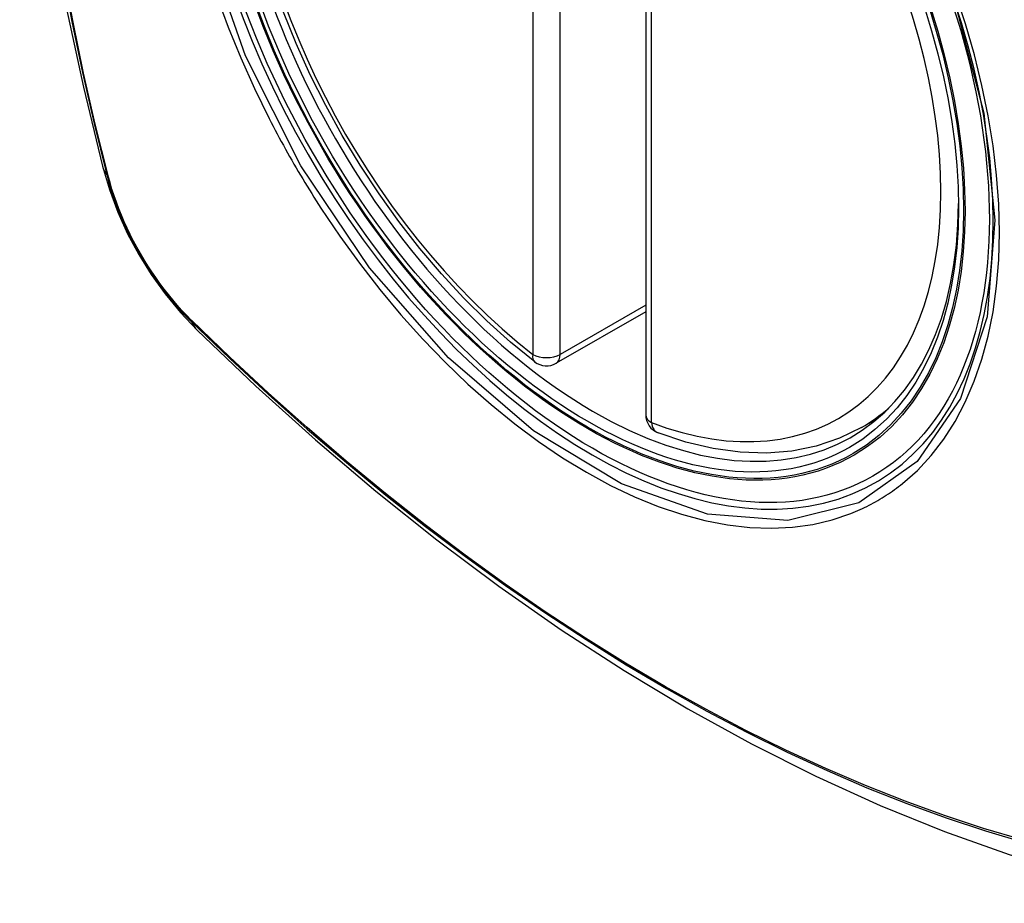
# Model space of a CAD drawing. Header units: inches. Extents: x 290.3 to 341.7, y 109.2 to 160.7.
# Tile 3 of 33: x 337.552 to 338.153, y 131.092 to 131.631. Entities that reach past the tile are written whole.
import ezdxf

# ---------------------------------------------------------------- set-up
doc = ezdxf.new("R2010")
doc.units = ezdxf.units.IN
doc.header["$MEASUREMENT"] = 0
doc.layers.add('Visible Edges(ANSI)', color=7, linetype='Continuous', lineweight=25)
doc.layers.add('Visible Tangent Edges(ANSI)', color=7, linetype='Continuous', lineweight=25)

msp = doc.modelspace()

# ---------------------------------------------------------------- linework, layer by layer
at = {"layer": 'Visible Edges(ANSI)'}
for p, q in [((337.93393, 131.87554), (337.93393, 131.39024)), ((337.93393, 131.45317), (337.87926, 131.42169)), ((338.06575, 131.3825), (338.07605, 131.38843))]:
    msp.add_line(p, q, dxfattribs=at)
at = {"layer": 'Visible Edges(ANSI)', "flags": 128}
for points in [[(337.60565, 132.24989), (337.59281, 132.21178), (337.58176, 132.17255), (337.57246, 132.13226), (337.56491, 132.09099), (337.55907, 132.0488), (337.55492, 132.00575), (337.55245, 131.96191), (337.55163, 131.91734), (337.55244, 131.87209), (337.55487, 131.82624), (337.55889, 131.77984), (337.56449, 131.73297), (337.57163, 131.68568), (337.58031, 131.63804), (337.5905, 131.59013), (337.60218, 131.54201)], [(337.86613, 131.42259), (337.85142, 131.43459), (337.837, 131.44758), (337.8229, 131.46149), (337.80921, 131.47626), (337.79596, 131.49182), (337.78323, 131.50811), (337.77107, 131.52506), (337.75952, 131.54257), (337.74865, 131.56059), (337.7385, 131.57902), (337.72911, 131.59778), (337.72053, 131.6168), (337.71279, 131.63598)], [(337.60218, 131.54201), (337.60642, 131.52771), (337.61156, 131.51398), (337.61755, 131.50077), (337.62435, 131.48804), (337.63198, 131.47578), (337.64043, 131.46399), (337.64975, 131.45267), (337.66002, 131.44184)], [(337.66002, 131.44184), (337.69584, 131.40771), (337.73221, 131.37498), (337.7691, 131.3437), (337.80646, 131.31392), (337.84423, 131.2857), (337.88237, 131.25909), (337.92084, 131.23413), (337.95959, 131.21087), (337.99857, 131.18937), (338.03775, 131.16967), (338.07707, 131.15182), (338.1165, 131.13587), (338.15599, 131.12187), (338.1955, 131.10988), (338.23498, 131.09994), (338.27437, 131.09211)], [(338.06575, 131.3825), (338.05236, 131.37593), (338.03813, 131.37112), (338.02317, 131.36811), (338.00761, 131.36687), (337.99157, 131.36741), (337.97516, 131.36966), (337.95847, 131.37361), (337.94158, 131.37919)]]:
    msp.add_lwpolyline(points, dxfattribs=at)
at = {"layer": 'Visible Edges(ANSI)'}
for centre, start, end in [((337.87336, 131.43192), 232.21581, 299.93599), ((337.94574, 131.39024), 180, 249.36936)]:
    msp.add_arc(centre, 0.01181, start, end, dxfattribs=at)
msp.add_ellipse((337.89877, 131.64752), major_axis=(-0.15963, 0.2772), ratio=0.578093, dxfattribs=at)
msp.add_ellipse((337.90225, 131.64952), major_axis=(0.15718, -0.27294), ratio=0.578093, start_param=2.362013, end_param=7.062765, dxfattribs=at)
at = {"layer": 'Visible Tangent Edges(ANSI)'}
for p, q in [((337.86501, 131.91241), (337.86501, 131.42711)), ((337.88171, 131.42711), (337.88171, 131.91241)), ((337.93739, 131.38543), (337.93739, 131.87073)), ((337.60571, 131.5359), (337.60559, 131.53635)), ((337.93393, 131.45719), (337.88171, 131.42711)), ((337.65678, 131.4477), (337.65644, 131.44803))]:
    msp.add_line(p, q, dxfattribs=at)
at = {"layer": 'Visible Tangent Edges(ANSI)', "flags": 128}
for points in [[(338.12251, 131.64297), (338.14043, 131.57435), (338.14715, 131.50901), (338.14239, 131.45011), (338.12627, 131.4002), (338.09975, 131.36175), (338.06404, 131.33657), (338.02074, 131.32572), (337.97162, 131.32965), (337.91906, 131.34816), (337.86547, 131.38048), (337.81343, 131.42502), (337.76522, 131.47987), (337.72328, 131.54221), (337.68957, 131.60933), (337.66535, 131.67848)], [(337.57772, 131.66111), (337.5835, 131.63023), (337.58995, 131.59916), (337.59705, 131.56794), (337.60481, 131.53659)], [(337.60559, 131.53635), (337.59782, 131.56764), (337.5907, 131.59879), (337.58424, 131.62978), (337.57844, 131.6606)], [(337.6721, 131.64578), (337.67904, 131.62685), (337.6867, 131.60804), (337.69505, 131.58941), (337.70406, 131.57098)], [(338.09079, 131.34828), (338.09986, 131.35631), (338.10826, 131.36531), (338.11594, 131.37526), (338.1229, 131.38617), (338.12913, 131.39799), (338.13459, 131.41067), (338.13925, 131.42413), (338.14309, 131.43831), (338.14608, 131.45315), (338.14821, 131.46864), (338.14949, 131.4848), (338.14992, 131.50154), (338.1495, 131.51878), (338.14822, 131.53643), (338.14608, 131.55443), (338.14309, 131.57272), (338.13926, 131.59126), (338.13463, 131.60998), (338.12918, 131.62884), (338.12296, 131.64776)], [(337.70406, 131.57098), (337.70526, 131.56865), (337.70646, 131.56632), (337.70768, 131.564), (337.70891, 131.56168), (337.71015, 131.55936), (337.7114, 131.55705), (337.71266, 131.55474), (337.71393, 131.55244), (337.71521, 131.55014), (337.7165, 131.54785), (337.7178, 131.54557), (337.71911, 131.54328), (337.72043, 131.54101), (337.72176, 131.53874), (337.7231, 131.53647), (337.72445, 131.53422), (337.72581, 131.53196), (337.72718, 131.52972), (337.72856, 131.52748), (337.72994, 131.52525), (337.73134, 131.52302), (337.73275, 131.5208), (337.73416, 131.51858), (337.73559, 131.51638)], [(337.60481, 131.53659), (337.6059, 131.53254), (337.6071, 131.52848), (337.60842, 131.5244), (337.60984, 131.52033), (337.61136, 131.51625), (337.61299, 131.51219), (337.61472, 131.50814), (337.61654, 131.50411), (337.61847, 131.5001), (337.62048, 131.49613), (337.62258, 131.4922), (337.62477, 131.4883), (337.62705, 131.48446), (337.6294, 131.48067), (337.63184, 131.47694), (337.63434, 131.47328), (337.63692, 131.46968), (337.63956, 131.46616), (337.64227, 131.46273), (337.64503, 131.45937), (337.64785, 131.45611), (337.65072, 131.45293), (337.65363, 131.44986), (337.65659, 131.4469)], [(337.65644, 131.44803), (337.65355, 131.45095), (337.65069, 131.45398), (337.64789, 131.4571), (337.64514, 131.46031), (337.64244, 131.4636), (337.63979, 131.46697), (337.63721, 131.47042), (337.6347, 131.47394), (337.63225, 131.47753), (337.62987, 131.48118), (337.62757, 131.48488), (337.62535, 131.48864), (337.62321, 131.49244), (337.62115, 131.49629), (337.61917, 131.50017), (337.61729, 131.50409), (337.6155, 131.50803), (337.6138, 131.51199), (337.6122, 131.51597), (337.6107, 131.51995), (337.60929, 131.52395), (337.60799, 131.52794), (337.6068, 131.53192), (337.60571, 131.5359)], [(337.73559, 131.51638), (337.74707, 131.49932), (337.75908, 131.48274), (337.77156, 131.46668), (337.78449, 131.45122), (337.7978, 131.4364), (337.81145, 131.42229), (337.82539, 131.40895), (337.83956, 131.39642), (337.85392, 131.38474), (337.86842, 131.37395), (337.88303, 131.36406), (337.89771, 131.35512), (337.91239, 131.34717), (337.92701, 131.34024), (337.94152, 131.33436), (337.95586, 131.32953), (337.96999, 131.32577), (337.98388, 131.32309), (337.99746, 131.3215), (338.01071, 131.32102), (338.02356, 131.32164), (338.03596, 131.32334), (338.04786, 131.32613), (338.05926, 131.32999)], [(337.65659, 131.4469), (337.67987, 131.42451), (337.7034, 131.40273), (337.72716, 131.38156), (337.75112, 131.36105), (337.77525, 131.34122), (337.79953, 131.32208), (337.82393, 131.30368), (337.84841, 131.28601), (337.87295, 131.26911), (337.89751, 131.253), (337.92207, 131.23768), (337.94662, 131.22316), (337.97117, 131.20944), (337.99571, 131.19652), (338.02023, 131.1844), (338.04469, 131.1731), (338.06906, 131.16264), (338.09332, 131.15303), (338.11747, 131.14426), (338.14148, 131.13634), (338.16535, 131.12929)], [(338.16408, 131.13087), (338.14032, 131.13785), (338.1164, 131.14569), (338.09235, 131.15438), (338.06817, 131.16393), (338.04388, 131.17433), (338.01949, 131.18557), (337.99505, 131.19764), (337.97058, 131.21052), (337.94609, 131.2242), (337.9216, 131.23869), (337.89709, 131.25398), (337.87259, 131.27007), (337.8481, 131.28695), (337.82368, 131.3046), (337.79934, 131.32299), (337.77512, 131.34211), (337.75104, 131.36193), (337.72714, 131.38243), (337.70345, 131.40357), (337.67999, 131.42533), (337.65678, 131.4477)], [(338.05926, 131.32999), (338.06068, 131.33055), (338.06209, 131.33114), (338.06349, 131.33174), (338.06488, 131.33236), (338.06626, 131.333), (338.06763, 131.33365), (338.069, 131.33432), (338.07036, 131.33501), (338.0717, 131.33571), (338.07304, 131.33643), (338.07437, 131.33717), (338.07569, 131.33793), (338.077, 131.3387), (338.0783, 131.33949), (338.07959, 131.34029), (338.08087, 131.34111), (338.08215, 131.34195), (338.08341, 131.34281), (338.08467, 131.34368), (338.08591, 131.34456), (338.08714, 131.34547), (338.08837, 131.34639), (338.08958, 131.34733), (338.09079, 131.34828)]]:
    msp.add_lwpolyline(points, dxfattribs=at)
at = {"layer": 'Visible Tangent Edges(ANSI)'}
for centre, major_axis, ratio, start_param, end_param in [((337.90125, 131.64895), (-0.17285, 0.30015), 0.578093, 5.049711, 10.658253), ((337.9012, 131.64892), (-0.1503, 0.261), 0.578093, 5.670484, 8.47055), ((337.9012, 131.64892), (0.1503, -0.261), 0.578093, 5.670484, 8.47055), ((337.71656, 131.57146), (-0.11438, -0.02945), 0.352863, 0, 0.142152), ((337.61412, 131.53949), (-0.00953, -0.00245), 0.357658, 0.142431, 0.406138), ((337.66377, 131.4535), (-0.00688, -0.00704), 0.360494, 5.876137, 6.139844), ((337.74269, 131.5262), (-0.08267, -0.08436), 0.355706, 6.140128, 6.283185), ((337.87336, 131.43192), (-0.00724, -0.00933), 0.471826, 5.568124, 6.283185), ((337.87336, 131.43192), (0.01181, 0), 0.575862, 3.926991, 5.497787), ((337.87336, 131.43192), (0.00589, -0.01024), 0.578093, 0, 0.787332), ((337.90955, 131.65373), (0.15619, -0.27123), 0.578093, 0, 0.112305), ((337.94574, 131.39024), (-0.01181, 0), 0.575862, 0, 0.785398), ((337.94574, 131.39024), (-0.00416, -0.01105), 0.667544, 5.394234, 6.283185)]:
    msp.add_ellipse(centre, major_axis=major_axis, ratio=ratio, start_param=start_param, end_param=end_param, dxfattribs=at)
for centre, major_axis in [((337.90184, 131.64929), (0.17078, -0.29656)), ((337.89887, 131.64758), (-0.16238, 0.28198)), ((337.89877, 131.64752), (0.16178, -0.28094))]:
    msp.add_ellipse(centre, major_axis=major_axis, ratio=0.578093, dxfattribs=at)

doc.saveas('drawing.dxf')
